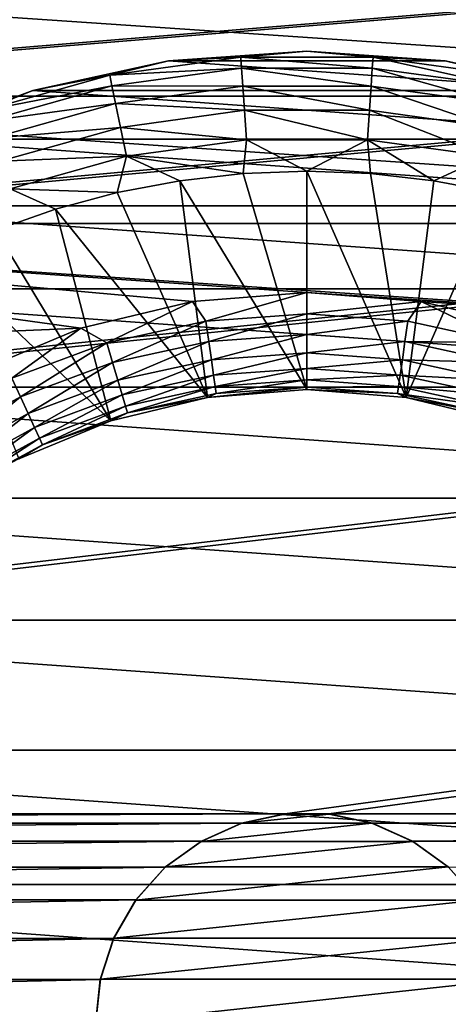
# Model space of a CAD drawing. Header units: metres. Extents: x -200 to 200, y -200 to 200.
# Tile 56 of 88: x -3.4 to 1.67, y 0.24 to 11.87. Entities that reach past the tile are written whole.
import ezdxf

# ---------------------------------------------------------------- set-up
doc = ezdxf.new("R2010")
doc.units = ezdxf.units.M
doc.layers.add('solid_P34200', color=7, linetype='CONTINUOUS')

msp = doc.modelspace()

# ---------------------------------------------------------------- linework, layer by layer
at = {"layer": 'solid_P34200'}
for points in [[(170.058914, 25.814287, 5), (-170.058914, 2.485712, 5), (-169.541077, 2.485712, 5)], [(-0.25892, 25.814287, 5), (-28.04108, 25.814287, 5), (-170.058914, 2.485712, 5)], [(0.25892, 25.814287, 5), (-0.25892, 25.814287, 5), (-170.058914, 2.485712, 5)], [(28.04108, 25.814287, 5), (0.25892, 25.814287, 5), (-170.058914, 2.485712, 5)], [(170.058914, 25.814287, 5), (169.541077, 25.814287, 5), (-170.058914, 2.485712, 5)], [(141.758926, 25.814287, 5), (-170.058914, 2.485712, 5), (169.541077, 25.814287, 5)], [(141.758926, 25.814287, 5), (141.241074, 25.814287, 5), (-170.058914, 2.485712, 5)], [(113.458923, 25.814287, 5), (-170.058914, 2.485712, 5), (141.241074, 25.814287, 5)], [(113.458923, 25.814287, 5), (112.941078, 25.814287, 5), (-170.058914, 2.485712, 5)], [(85.15892, 25.814287, 5), (-170.058914, 2.485712, 5), (112.941078, 25.814287, 5)], [(85.15892, 25.814287, 5), (84.641083, 25.814287, 5), (-170.058914, 2.485712, 5)], [(56.858921, 25.814287, 5), (-170.058914, 2.485712, 5), (84.641083, 25.814287, 5)], [(56.858921, 25.814287, 5), (56.34108, 25.814287, 5), (-170.058914, 2.485712, 5)], [(28.55892, 25.814287, 5), (-170.058914, 2.485712, 5), (56.34108, 25.814287, 5)], [(28.55892, 25.814287, 5), (28.04108, 25.814287, 5), (-170.058914, 2.485712, 5)], [(170.058914, 25.814287, 5), (-169.541077, 2.485712, 5), (-141.758926, 2.485712, 5)], [(170.058914, 25.814287, 5), (-141.758926, 2.485712, 5), (-141.241074, 2.485712, 5)], [(170.058914, 25.814287, 5), (-141.241074, 2.485712, 5), (-113.458923, 2.485712, 5)], [(170.058914, 25.814287, 5), (-113.458923, 2.485712, 5), (-112.941078, 2.485712, 5)], [(170.058914, 25.814287, 5), (-112.941078, 2.485712, 5), (-85.15892, 2.485712, 5)], [(170.058914, 25.814287, 5), (-85.15892, 2.485712, 5), (-84.641083, 2.485712, 5)], [(170.058914, 25.814287, 5), (-84.641083, 2.485712, 5), (-56.858921, 2.485712, 5)], [(170.058914, 25.814287, 5), (-56.858921, 2.485712, 5), (-56.34108, 2.485712, 5)], [(170.058914, 25.814287, 5), (-56.34108, 2.485712, 5), (-28.55892, 2.485712, 5)], [(170.058914, 25.814287, 5), (-28.55892, 2.485712, 5), (-28.04108, 2.485712, 5)], [(170.058914, 25.814287, 5), (-28.04108, 2.485712, 5), (-0.25892, 2.485712, 5)], [(170.058914, 25.814287, 5), (-0.25892, 2.485712, 5), (0.25892, 2.485712, 5)], [(28.04108, 2.485712, 5), (170.058914, 25.814287, 5), (0.25892, 2.485712, 5)], [(10.234398, 10.965528, -18.296), (-10.234398, 10.965528, -18.296), (-8.65241, 12.250651, -18.296)], [(10.234398, 10.965528, -18.296), (-8.65241, 12.250651, -18.296), (8.65241, 12.250651, -18.296)], [(-0.781782, 11.429252, -29.580248), (-2.330784, 11.216346, -29.580248), (-0.772826, 11.298323, -29.156902)], [(-1.636621, 11.382947, -30.019056), (-2.330784, 11.216346, -29.580248), (-0.781782, 11.429252, -29.580248)], [(0, 11.5, -30.019056), (-1.636621, 11.382947, -30.019056), (-0.781782, 11.429252, -29.580248)], [(-1.636621, 11.382947, -38.5), (-1.636621, 11.382947, -30.019056), (0, 11.5, -30.019056)], [(0, 11.498219, -38.5), (-1.636621, 11.382947, -38.5), (0, 11.5, -30.019056)], [(1.636621, 11.382947, -38.5), (-1.636621, 11.382947, -38.5), (0, 11.498219, -38.5)], [(0, 11.5, -30.019056), (-0.781782, 11.429252, -29.580248), (0.781782, 11.429252, -29.580248)], [(-0.781782, 11.429252, -29.580248), (-0.772826, 11.298323, -29.156902), (0.772826, 11.298323, -29.156902)], [(0.781782, 11.429252, -29.580248), (-0.781782, 11.429252, -29.580248), (0.772826, 11.298323, -29.156902)], [(1.636621, 11.382947, -30.019056), (0, 11.5, -30.019056), (0.781782, 11.429252, -29.580248)], [(0, 11.498219, -38.5), (0, 11.5, -30.019056), (1.636621, 11.382947, -30.019056)], [(1.636621, 11.382947, -38.5), (0, 11.498219, -38.5), (1.636621, 11.382947, -30.019056)], [(0.781782, 11.429252, -29.580248), (0.772826, 11.298323, -29.156902), (2.304083, 11.087856, -29.156902)], [(2.330784, 11.216346, -29.580248), (0.781782, 11.429252, -29.580248), (2.304083, 11.087856, -29.156902)], [(1.636621, 11.382947, -30.019056), (0.781782, 11.429252, -29.580248), (2.330784, 11.216346, -29.580248)], [(-1.636621, 11.382947, -30.019056), (-3.239924, 11.034169, -30.019056), (-2.330784, 11.216346, -29.580248)], [(-3.239423, 11.03246, -38.5), (-3.239924, 11.034169, -30.019056), (-1.636621, 11.382947, -30.019056)], [(-1.636621, 11.382947, -38.5), (-3.239423, 11.03246, -38.5), (-1.636621, 11.382947, -30.019056)], [(3.239423, 11.03246, -38.5), (-3.239423, 11.03246, -38.5), (-1.636621, 11.382947, -38.5)], [(-2.330784, 11.216346, -29.580248), (-2.304083, 11.087856, -29.156902), (-0.772826, 11.298323, -29.156902)], [(-0.772826, 11.298323, -29.156902), (-2.304083, 11.087856, -29.156902), (-0.758281, 11.08568, -28.768295)], [(3.239423, 11.03246, -38.5), (-1.636621, 11.382947, -38.5), (1.636621, 11.382947, -38.5)], [(-0.772826, 11.298323, -29.156902), (-0.758281, 11.08568, -28.768295), (0.758281, 11.08568, -28.768295)], [(0.772826, 11.298323, -29.156902), (-0.772826, 11.298323, -29.156902), (0.758281, 11.08568, -28.768295)], [(0.772826, 11.298323, -29.156902), (0.758281, 11.08568, -28.768295), (2.260718, 10.879174, -28.768295)], [(2.304083, 11.087856, -29.156902), (0.772826, 11.298323, -29.156902), (2.260718, 10.879174, -28.768295)], [(3.239924, 11.034169, -30.019056), (1.636621, 11.382947, -30.019056), (2.330784, 11.216346, -29.580248)], [(1.636621, 11.382947, -38.5), (1.636621, 11.382947, -30.019056), (3.239924, 11.034169, -30.019056)], [(3.239423, 11.03246, -38.5), (1.636621, 11.382947, -38.5), (3.239924, 11.034169, -30.019056)], [(-2.330784, 11.216346, -29.580248), (-3.836367, 10.794501, -29.580248), (-2.304083, 11.087856, -29.156902)], [(-3.239924, 11.034169, -30.019056), (-3.836367, 10.794501, -29.580248), (-2.330784, 11.216346, -29.580248)], [(-3.836367, 10.794501, -29.580248), (-3.792419, 10.670844, -29.156902), (-2.304083, 11.087856, -29.156902)], [(-2.304083, 11.087856, -29.156902), (-3.792419, 10.670844, -29.156902), (-2.260718, 10.879174, -28.768295)], [(-2.304083, 11.087856, -29.156902), (-2.260718, 10.879174, -28.768295), (-0.758281, 11.08568, -28.768295)], [(-0.758281, 11.08568, -28.768295), (-2.260718, 10.879174, -28.768295), (-0.738733, 10.79989, -28.430084)], [(-0.758281, 11.08568, -28.768295), (-0.738733, 10.79989, -28.430084), (0.738733, 10.79989, -28.430084)], [(0.758281, 11.08568, -28.768295), (-0.758281, 11.08568, -28.768295), (0.738733, 10.79989, -28.430084)], [(0.758281, 11.08568, -28.768295), (0.738733, 10.79989, -28.430084), (2.202437, 10.598708, -28.430084)], [(2.260718, 10.879174, -28.768295), (0.758281, 11.08568, -28.768295), (2.202437, 10.598708, -28.430084)], [(11.635951, 9.462632, -18.296), (-11.635951, 9.462632, -18.296), (-10.234398, 10.965528, -18.296)], [(11.635951, 9.462632, -18.296), (-10.234398, 10.965528, -18.296), (10.234398, 10.965528, -18.296)], [(-3.239924, 11.034169, -30.019056), (-4.777273, 10.460768, -30.019056), (-3.836367, 10.794501, -29.580248)], [(-4.777273, 10.460768, -38.5), (-4.777273, 10.460768, -30.019056), (-3.239924, 11.034169, -30.019056)], [(-3.239423, 11.03246, -38.5), (-4.777273, 10.460768, -38.5), (-3.239924, 11.034169, -30.019056)], [(4.777273, 10.460768, -38.5), (-4.777273, 10.460768, -38.5), (-3.239423, 11.03246, -38.5)], [(4.777273, 10.460768, -38.5), (-3.239423, 11.03246, -38.5), (3.239423, 11.03246, -38.5)], [(-3.792419, 10.670844, -29.156902), (-3.721043, 10.470011, -28.768295), (-2.260718, 10.879174, -28.768295)], [(-2.260718, 10.879174, -28.768295), (-3.721043, 10.470011, -28.768295), (-2.202437, 10.598708, -28.430084)], [(-2.260718, 10.879174, -28.768295), (-2.202437, 10.598708, -28.430084), (-0.738733, 10.79989, -28.430084)], [(-0.738733, 10.79989, -28.430084), (-2.202437, 10.598708, -28.430084), (-0.714968, 10.452469, -28.155899)], [(-0.738733, 10.79989, -28.430084), (-0.714968, 10.452469, -28.155899), (0.714968, 10.452469, -28.155899)], [(0.738733, 10.79989, -28.430084), (-0.738733, 10.79989, -28.430084), (0.714968, 10.452469, -28.155899)], [(0.738733, 10.79989, -28.430084), (0.714968, 10.452469, -28.155899), (2.131587, 10.257759, -28.155899)], [(2.202437, 10.598708, -28.430084), (0.738733, 10.79989, -28.430084), (2.131587, 10.257759, -28.155899)], [(-3.721043, 10.470011, -28.768295), (-3.625114, 10.200093, -28.430084), (-2.202437, 10.598708, -28.430084)], [(-2.202437, 10.598708, -28.430084), (-3.625114, 10.200093, -28.430084), (-2.131587, 10.257759, -28.155899)], [(-2.202437, 10.598708, -28.430084), (-2.131587, 10.257759, -28.155899), (-0.714968, 10.452469, -28.155899)], [(6.216406, 9.672917, -38.5), (-6.216406, 9.672917, -38.5), (-4.777273, 10.460768, -38.5)], [(6.216406, 9.672917, -38.5), (-4.777273, 10.460768, -38.5), (4.777273, 10.460768, -38.5)], [(-0.714968, 10.452469, -28.155899), (-2.131587, 10.257759, -28.155899), (-0.753379, 10.053141, -27.956944)], [(-0.714968, 10.452469, -28.155899), (-0.753379, 10.053141, -27.956944), (0, 10.08133, -27.956944)], [(0.714968, 10.452469, -28.155899), (-0.714968, 10.452469, -28.155899), (0, 10.08133, -27.956944)], [(0.714968, 10.452469, -28.155899), (0, 10.08133, -27.956944), (0.753379, 10.053141, -27.956944)], [(0.714968, 10.452469, -28.155899), (0.753379, 10.053141, -27.956944), (1.502544, 9.96873, -27.956944)], [(2.131587, 10.257759, -28.155899), (0.714968, 10.452469, -28.155899), (1.502544, 9.96873, -27.956944)], [(-3.625114, 10.200093, -28.430084), (-3.508498, 9.871967, -28.155899), (-2.131587, 10.257759, -28.155899)], [(-2.131587, 10.257759, -28.155899), (-3.508498, 9.871967, -28.155899), (-2.243307, 9.82857, -27.956944)], [(-2.131587, 10.257759, -28.155899), (-2.243307, 9.82857, -27.956944), (-1.502544, 9.96873, -27.956944)], [(-2.131587, 10.257759, -28.155899), (-1.502544, 9.96873, -27.956944), (-0.753379, 10.053141, -27.956944)], [(2.131587, 10.257759, -28.155899), (1.502544, 9.96873, -27.956944), (2.243307, 9.82857, -27.956944)], [(-0.753379, 10.053141, -27.956944), (-1.502544, 9.96873, -27.956944), (0, 7.5, -26.968828)], [(0, 10.08133, -27.956944), (-0.753379, 10.053141, -27.956944), (0, 7.5, -26.968828)], [(0, 10.08133, -27.956944), (0, 7.5, -26.968828), (1.173259, 7.407662, -26.968828)], [(0.753379, 10.053141, -27.956944), (0, 10.08133, -27.956944), (1.173259, 7.407662, -26.968828)], [(1.502544, 9.96873, -27.956944), (0.753379, 10.053141, -27.956944), (1.173259, 7.407662, -26.968828)], [(-1.502544, 9.96873, -27.956944), (-2.243307, 9.82857, -27.956944), (-1.173259, 7.407662, -26.968828)], [(-1.502544, 9.96873, -27.956944), (-1.173259, 7.407662, -26.968828), (0, 7.5, -26.968828)], [(2.243307, 9.82857, -27.956944), (1.502544, 9.96873, -27.956944), (1.173259, 7.407662, -26.968828)], [(-3.508498, 9.871967, -28.155899), (-3.683124, 9.384446, -27.956944), (-2.971524, 9.633445, -27.956944)], [(-3.508498, 9.871967, -28.155899), (-2.971524, 9.633445, -27.956944), (-2.243307, 9.82857, -27.956944)], [(-2.243307, 9.82857, -27.956944), (-2.971524, 9.633445, -27.956944), (-1.173259, 7.407662, -26.968828)], [(2.243307, 9.82857, -27.956944), (1.173259, 7.407662, -26.968828), (2.317627, 7.132924, -26.968828)], [(7.530899, 8.69112, -38.5), (-7.530899, 8.69112, -38.5), (-6.216406, 9.672917, -38.5)], [(7.530899, 8.69112, -38.5), (-6.216406, 9.672917, -38.5), (6.216406, 9.672917, -38.5)], [(-2.971524, 9.633445, -27.956944), (-3.683124, 9.384446, -27.956944), (-2.317627, 7.132924, -26.968828)], [(-2.971524, 9.633445, -27.956944), (-2.317627, 7.132924, -26.968828), (-1.173259, 7.407662, -26.968828)], [(-2.672379, 8.224737, -18.296), (-12.814107, 7.796901, -18.296), (-11.635951, 9.462632, -18.296)], [(12.814107, 7.796901, -18.296), (-11.635951, 9.462632, -18.296), (11.635951, 9.462632, -18.296)], [(0, 8.648, -18.296), (-11.635951, 9.462632, -18.296), (12.814107, 7.796901, -18.296)], [(-1.352539, 8.539595, -18.296), (-2.672379, 8.224737, -18.296), (-11.635951, 9.462632, -18.296)], [(0, 8.648, -18.296), (-1.352539, 8.539595, -18.296), (-11.635951, 9.462632, -18.296)], [(-3.683124, 9.384446, -27.956944), (-4.374125, 9.082965, -27.956944), (-2.317627, 7.132924, -26.968828)], [(-4.374125, 9.082965, -27.956944), (-3.404929, 6.682549, -26.968828), (-2.317627, 7.132924, -26.968828)], [(8.689775, 7.529732, -38.5), (-8.689775, 7.529732, -38.5), (-7.530899, 8.69112, -38.5)], [(8.689775, 7.529732, -38.5), (-7.530899, 8.69112, -38.5), (7.530899, 8.69112, -38.5)], [(-1.194563, 8.308365, -18.324497), (-1.352539, 8.539595, -18.296), (0, 8.648, -18.296)], [(0, 8.393802, -18.324497), (-1.194563, 8.308365, -18.324497), (0, 8.648, -18.296)], [(1.352539, 8.539595, -18.296), (0, 8.648, -18.296), (12.814107, 7.796901, -18.296)], [(0, 8.393802, -18.324497), (0, 8.648, -18.296), (1.352539, 8.539595, -18.296)], [(-2.364807, 8.053794, -18.324497), (-2.672379, 8.224737, -18.296), (-1.352539, 8.539595, -18.296)], [(-1.194563, 8.308365, -18.324497), (-2.364807, 8.053794, -18.324497), (-1.352539, 8.539595, -18.296)], [(1.194563, 8.308365, -18.324497), (0, 8.393802, -18.324497), (1.352539, 8.539595, -18.296)], [(2.364807, 8.053794, -18.324497), (1.194563, 8.308365, -18.324497), (1.352539, 8.539595, -18.296)], [(2.672379, 8.224737, -18.296), (1.352539, 8.539595, -18.296), (12.814107, 7.796901, -18.296)], [(2.364807, 8.053794, -18.324497), (1.352539, 8.539595, -18.296), (2.672379, 8.224737, -18.296)], [(-1.159984, 8.067866, -18.409241), (-1.194563, 8.308365, -18.324497), (0, 8.393802, -18.324497)], [(0, 8.15083, -18.409241), (-1.159984, 8.067866, -18.409241), (0, 8.393802, -18.324497)], [(0, 8.15083, -18.409241), (0, 8.393802, -18.324497), (1.194563, 8.308365, -18.324497)], [(-2.296354, 7.820664, -18.409241), (-2.364807, 8.053794, -18.324497), (-1.194563, 8.308365, -18.324497)], [(-1.159984, 8.067866, -18.409241), (-2.296354, 7.820664, -18.409241), (-1.194563, 8.308365, -18.324497)], [(1.159984, 8.067866, -18.409241), (0, 8.15083, -18.409241), (1.194563, 8.308365, -18.324497)], [(1.159984, 8.067866, -18.409241), (1.194563, 8.308365, -18.324497), (2.364807, 8.053794, -18.324497)], [(-2.672379, 8.224737, -18.296), (-3.925221, 7.70368, -18.296), (-12.814107, 7.796901, -18.296)], [(-3.486911, 7.635271, -18.324497), (-3.925221, 7.70368, -18.296), (-2.672379, 8.224737, -18.296)], [(-2.364807, 8.053794, -18.324497), (-3.486911, 7.635271, -18.324497), (-2.672379, 8.224737, -18.296)], [(-1.128961, 7.852093, -18.545977), (-1.159984, 8.067866, -18.409241), (0, 8.15083, -18.409241)], [(0, 7.932838, -18.545977), (-1.128961, 7.852093, -18.545977), (0, 8.15083, -18.409241)], [(0, 7.932838, -18.545977), (0, 8.15083, -18.409241), (1.159984, 8.067866, -18.409241)], [(-3.385977, 7.414256, -18.409241), (-3.486911, 7.635271, -18.324497), (-2.364807, 8.053794, -18.324497)], [(-2.296354, 7.820664, -18.409241), (-3.385977, 7.414256, -18.409241), (-2.364807, 8.053794, -18.324497)], [(-2.234939, 7.611503, -18.545977), (-2.296354, 7.820664, -18.409241), (-1.159984, 8.067866, -18.409241)], [(-1.128961, 7.852093, -18.545977), (-2.234939, 7.611503, -18.545977), (-1.159984, 8.067866, -18.409241)], [(1.128961, 7.852093, -18.545977), (0, 7.932838, -18.545977), (1.159984, 8.067866, -18.409241)], [(1.128961, 7.852093, -18.545977), (1.159984, 8.067866, -18.409241), (2.296354, 7.820664, -18.409241)], [(2.296354, 7.820664, -18.409241), (1.159984, 8.067866, -18.409241), (2.364807, 8.053794, -18.324497)], [(-1.103051, 7.671887, -18.727831), (-1.128961, 7.852093, -18.545977), (0, 7.932838, -18.545977)], [(0, 7.750779, -18.727831), (-1.103051, 7.671887, -18.727831), (0, 7.932838, -18.545977)], [(0, 7.750779, -18.727831), (0, 7.932838, -18.545977), (1.128961, 7.852093, -18.545977)], [(-3.29542, 7.215963, -18.545977), (-3.385977, 7.414256, -18.409241), (-2.296354, 7.820664, -18.409241)], [(-2.234939, 7.611503, -18.545977), (-3.29542, 7.215963, -18.545977), (-2.296354, 7.820664, -18.409241)], [(-2.183647, 7.436818, -18.727831), (-2.234939, 7.611503, -18.545977), (-1.128961, 7.852093, -18.545977)], [(-1.103051, 7.671887, -18.727831), (-2.183647, 7.436818, -18.727831), (-1.128961, 7.852093, -18.545977)], [(1.103051, 7.671887, -18.727831), (0, 7.750779, -18.727831), (1.128961, 7.852093, -18.545977)], [(1.103051, 7.671887, -18.727831), (1.128961, 7.852093, -18.545977), (2.234939, 7.611503, -18.545977)], [(2.234939, 7.611503, -18.545977), (1.128961, 7.852093, -18.545977), (2.296354, 7.820664, -18.409241)], [(-1.083557, 7.536302, -18.945669), (-1.103051, 7.671887, -18.727831), (0, 7.750779, -18.727831)], [(0, 7.6138, -18.945669), (-1.083557, 7.536302, -18.945669), (0, 7.750779, -18.727831)], [(0, 7.6138, -18.945669), (0, 7.750779, -18.727831), (1.103051, 7.671887, -18.727831)], [(-3.385977, 7.414256, -18.409241), (-4.406672, 6.856915, -18.409241), (-3.486911, 7.635271, -18.324497)], [(-3.21979, 7.050356, -18.727831), (-3.29542, 7.215963, -18.545977), (-2.234939, 7.611503, -18.545977)], [(-2.183647, 7.436818, -18.727831), (-3.21979, 7.050356, -18.727831), (-2.234939, 7.611503, -18.545977)], [(-2.145055, 7.305387, -18.945669), (-2.183647, 7.436818, -18.727831), (-1.103051, 7.671887, -18.727831)], [(-1.083557, 7.536302, -18.945669), (-2.145055, 7.305387, -18.945669), (-1.103051, 7.671887, -18.727831)], [(-1.071458, 7.452151, -19.188545), (-1.083557, 7.536302, -18.945669), (0, 7.6138, -18.945669)], [(0, 7.528783, -19.188545), (-1.071458, 7.452151, -19.188545), (0, 7.6138, -18.945669)], [(1.083557, 7.536302, -18.945669), (0, 7.6138, -18.945669), (1.103051, 7.671887, -18.727831)], [(0, 7.528783, -19.188545), (0, 7.6138, -18.945669), (1.083557, 7.536302, -18.945669)], [(1.083557, 7.536302, -18.945669), (1.103051, 7.671887, -18.727831), (2.183647, 7.436818, -18.727831)], [(2.183647, 7.436818, -18.727831), (1.103051, 7.671887, -18.727831), (2.234939, 7.611503, -18.545977)], [(9.674416, 6.21737, -38.5), (-9.674416, 6.21737, -38.5), (-8.689775, 7.529732, -38.5)], [(9.674416, 6.21737, -38.5), (-8.689775, 7.529732, -38.5), (8.689775, 7.529732, -38.5)], [(-2.121103, 7.223814, -19.188545), (-2.145055, 7.305387, -18.945669), (-1.083557, 7.536302, -18.945669)], [(-1.071458, 7.452151, -19.188545), (-2.121103, 7.223814, -19.188545), (-1.083557, 7.536302, -18.945669)], [(-1.173259, 7.407662, -19.444), (-2.121103, 7.223814, -19.188545), (-1.071458, 7.452151, -19.188545)], [(-1.173259, 7.407662, -19.444), (-1.071458, 7.452151, -19.188545), (0, 7.528783, -19.188545)], [(0, 7.5, -19.444), (-1.173259, 7.407662, -19.444), (0, 7.528783, -19.188545)], [(-1.173259, 7.407662, -26.968828), (-1.173259, 7.407662, -19.444), (0, 7.5, -19.444)], [(0, 7.5, -26.968828), (-1.173259, 7.407662, -26.968828), (0, 7.5, -19.444)], [(1.071458, 7.452151, -19.188545), (0, 7.528783, -19.188545), (1.083557, 7.536302, -18.945669)], [(0, 7.5, -19.444), (0, 7.528783, -19.188545), (1.071458, 7.452151, -19.188545)], [(1.173259, 7.407662, -19.444), (0, 7.5, -19.444), (1.071458, 7.452151, -19.188545)], [(0, 7.5, -26.968828), (0, 7.5, -19.444), (1.173259, 7.407662, -19.444)], [(1.173259, 7.407662, -26.968828), (0, 7.5, -26.968828), (1.173259, 7.407662, -19.444)], [(1.071458, 7.452151, -19.188545), (1.083557, 7.536302, -18.945669), (2.145055, 7.305387, -18.945669)], [(2.121103, 7.223814, -19.188545), (1.071458, 7.452151, -19.188545), (2.145055, 7.305387, -18.945669)], [(1.173259, 7.407662, -19.444), (1.071458, 7.452151, -19.188545), (2.121103, 7.223814, -19.188545)], [(2.145055, 7.305387, -18.945669), (1.083557, 7.536302, -18.945669), (2.183647, 7.436818, -18.727831)], [(-4.288816, 6.673528, -18.545977), (-4.406672, 6.856915, -18.409241), (-3.385977, 7.414256, -18.409241)], [(-3.29542, 7.215963, -18.545977), (-4.288816, 6.673528, -18.545977), (-3.385977, 7.414256, -18.409241)], [(-3.162887, 6.925756, -18.945669), (-3.21979, 7.050356, -18.727831), (-2.183647, 7.436818, -18.727831)], [(-2.145055, 7.305387, -18.945669), (-3.162887, 6.925756, -18.945669), (-2.183647, 7.436818, -18.727831)], [(-1.173259, 7.407662, -19.444), (-2.317627, 7.132924, -19.444), (-2.121103, 7.223814, -19.188545)], [(-2.317627, 7.132924, -26.968828), (-2.317627, 7.132924, -19.444), (-1.173259, 7.407662, -19.444)], [(-1.173259, 7.407662, -26.968828), (-2.317627, 7.132924, -26.968828), (-1.173259, 7.407662, -19.444)], [(2.317627, 7.132924, -19.444), (1.173259, 7.407662, -19.444), (2.121103, 7.223814, -19.188545)], [(1.173259, 7.407662, -26.968828), (1.173259, 7.407662, -19.444), (2.317627, 7.132924, -19.444)], [(2.317627, 7.132924, -26.968828), (1.173259, 7.407662, -26.968828), (2.317627, 7.132924, -19.444)], [(-4.190387, 6.52037, -18.727831), (-4.288816, 6.673528, -18.545977), (-3.29542, 7.215963, -18.545977)], [(-3.21979, 7.050356, -18.727831), (-4.190387, 6.52037, -18.727831), (-3.29542, 7.215963, -18.545977)], [(-3.127569, 6.848422, -19.188545), (-3.162887, 6.925756, -18.945669), (-2.145055, 7.305387, -18.945669)], [(-2.121103, 7.223814, -19.188545), (-3.127569, 6.848422, -19.188545), (-2.145055, 7.305387, -18.945669)], [(-2.317627, 7.132924, -19.444), (-3.127569, 6.848422, -19.188545), (-2.121103, 7.223814, -19.188545)], [(-2.317627, 7.132924, -19.444), (-3.404929, 6.682549, -19.444), (-3.127569, 6.848422, -19.188545)], [(-3.404929, 6.682549, -26.968828), (-3.404929, 6.682549, -19.444), (-2.317627, 7.132924, -19.444)], [(-2.317627, 7.132924, -26.968828), (-3.404929, 6.682549, -26.968828), (-2.317627, 7.132924, -19.444)], [(-4.116331, 6.405136, -18.945669), (-4.190387, 6.52037, -18.727831), (-3.21979, 7.050356, -18.727831)], [(-3.162887, 6.925756, -18.945669), (-4.116331, 6.405136, -18.945669), (-3.21979, 7.050356, -18.727831)], [(-4.070367, 6.333615, -19.188545), (-4.116331, 6.405136, -18.945669), (-3.162887, 6.925756, -18.945669)], [(-3.127569, 6.848422, -19.188545), (-4.070367, 6.333615, -19.188545), (-3.162887, 6.925756, -18.945669)], [(-3.404929, 6.682549, -19.444), (-4.070367, 6.333615, -19.188545), (-3.127569, 6.848422, -19.188545)], [(10.459147, 4.776533, -38.5), (-10.459147, 4.776533, -38.5), (-9.674416, 6.21737, -38.5)], [(10.459147, 4.776533, -38.5), (-9.674416, 6.21737, -38.5), (9.674416, 6.21737, -38.5)], [(11.034169, 3.239924, -38.5), (-11.034169, 3.239924, -38.5), (-10.459147, 4.776533, -38.5)], [(11.034169, 3.239924, -38.5), (-10.459147, 4.776533, -38.5), (10.459147, 4.776533, -38.5)], [(11.378825, 1.652772, -38.5), (-11.378825, 1.652772, -38.5), (-11.034169, 3.239924, -38.5)], [(11.378825, 1.652772, -38.5), (-11.034169, 3.239924, -38.5), (11.034169, 3.239924, -38.5)], [(-0.25892, 2.485712, 5), (-28.04108, 2.485712, 5), (-27.525312, 2.376353, 5)], [(-0.774688, 2.376353, 5), (-0.25892, 2.485712, 5), (-27.525312, 2.376353, 5)], [(-0.264635, 2.484521, 7.5), (-0.25892, 2.485712, 5), (-0.774688, 2.376353, 5)], [(-0.264635, 2.484521, 7.5), (-0.774688, 2.376353, 5), (-0.768778, 2.377861, 7.5)], [(0.264635, 2.484521, 7.5), (-0.264635, 2.484521, 7.5), (-0.768778, 2.377861, 7.5)], [(0.768778, 2.377861, 7.5), (0.264635, 2.484521, 7.5), (-0.768778, 2.377861, 7.5)], [(0.264635, 2.484521, 7.5), (-0.25892, 2.485712, 5), (-0.264635, 2.484521, 7.5)], [(0.264635, 2.484521, 7.5), (0.25892, 2.485712, 5), (-0.25892, 2.485712, 5)], [(28.04108, 2.485712, 5), (0.25892, 2.485712, 5), (0.774688, 2.376353, 5)], [(0.768778, 2.377861, 7.5), (0.774688, 2.376353, 5), (0.25892, 2.485712, 5)], [(0.768778, 2.377861, 7.5), (0.25892, 2.485712, 5), (0.264635, 2.484521, 7.5)], [(27.525312, 2.376353, 5), (28.04108, 2.485712, 5), (0.774688, 2.376353, 5)], [(-0.774688, 2.376353, 5), (-27.525312, 2.376353, 5), (-27.052181, 2.165069, 5)], [(-1.247818, 2.165069, 5), (-0.774688, 2.376353, 5), (-27.052181, 2.165069, 5)], [(-0.768778, 2.377861, 7.5), (-1.247818, 2.165069, 5), (-1.251533, 2.162048, 7.5)], [(0.768778, 2.377861, 7.5), (-0.768778, 2.377861, 7.5), (-1.251533, 2.162048, 7.5)], [(1.251533, 2.162048, 7.5), (0.768778, 2.377861, 7.5), (-1.251533, 2.162048, 7.5)], [(-0.768778, 2.377861, 7.5), (-0.774688, 2.376353, 5), (-1.247818, 2.165069, 5)], [(1.251533, 2.162048, 7.5), (0.774688, 2.376353, 5), (0.768778, 2.377861, 7.5)], [(27.525312, 2.376353, 5), (0.774688, 2.376353, 5), (1.247818, 2.165069, 5)], [(1.251533, 2.162048, 7.5), (1.247818, 2.165069, 5), (0.774688, 2.376353, 5)], [(27.052181, 2.165069, 5), (27.525312, 2.376353, 5), (1.247818, 2.165069, 5)], [(-1.247818, 2.165069, 5), (-27.052181, 2.165069, 5), (-26.625776, 1.85621, 5)], [(-1.674224, 1.85621, 5), (-1.247818, 2.165069, 5), (-26.625776, 1.85621, 5)], [(-1.251533, 2.162048, 7.5), (-1.247818, 2.165069, 5), (-1.674224, 1.85621, 5)], [(-1.251533, 2.162048, 7.5), (-1.674224, 1.85621, 5), (-1.670113, 1.859636, 7.5)], [(1.251533, 2.162048, 7.5), (-1.251533, 2.162048, 7.5), (-1.670113, 1.859636, 7.5)], [(1.670113, 1.859636, 7.5), (1.251533, 2.162048, 7.5), (-1.670113, 1.859636, 7.5)], [(27.052181, 2.165069, 5), (1.247818, 2.165069, 5), (1.674224, 1.85621, 5)], [(1.670113, 1.859636, 7.5), (1.674224, 1.85621, 5), (1.247818, 2.165069, 5)], [(1.670113, 1.859636, 7.5), (1.247818, 2.165069, 5), (1.251533, 2.162048, 7.5)], [(-1.674224, 1.85621, 5), (-26.625776, 1.85621, 5), (-26.279205, 1.469712, 5)], [(-2.020795, 1.469712, 5), (-1.674224, 1.85621, 5), (-26.279205, 1.469712, 5)], [(-1.670113, 1.859636, 7.5), (-2.020795, 1.469712, 5), (-2.021883, 1.466708, 7.5)], [(1.670113, 1.859636, 7.5), (-1.670113, 1.859636, 7.5), (-2.021883, 1.466708, 7.5)], [(2.021883, 1.466708, 7.5), (1.670113, 1.859636, 7.5), (-2.021883, 1.466708, 7.5)], [(-1.670113, 1.859636, 7.5), (-1.674224, 1.85621, 5), (-2.020795, 1.469712, 5)], [(2.021883, 1.466708, 7.5), (1.674224, 1.85621, 5), (1.670113, 1.859636, 7.5)], [(11.5, 0, -38.5), (-11.5, 0, -38.5), (-11.378825, 1.652772, -38.5)], [(11.5, 0, -38.5), (-11.378825, 1.652772, -38.5), (11.378825, 1.652772, -38.5)], [(-2.020795, 1.469712, 5), (-26.279205, 1.469712, 5), (-26.015661, 1.015567, 5)], [(-2.284338, 1.015567, 5), (-2.020795, 1.469712, 5), (-26.015661, 1.015567, 5)], [(-2.021883, 1.466708, 7.5), (-2.020795, 1.469712, 5), (-2.284338, 1.015567, 5)], [(-2.021883, 1.466708, 7.5), (-2.284338, 1.015567, 5), (-2.282807, 1.019079, 7.5)], [(2.021883, 1.466708, 7.5), (-2.021883, 1.466708, 7.5), (-2.282807, 1.019079, 7.5)], [(2.282807, 1.019079, 7.5), (2.021883, 1.466708, 7.5), (-2.282807, 1.019079, 7.5)], [(-2.284338, 1.015567, 5), (-26.015661, 1.015567, 5), (-25.857735, 0.52837, 5)], [(-2.442265, 0.52837, 5), (-2.284338, 1.015567, 5), (-25.857735, 0.52837, 5)], [(-2.282807, 1.019079, 7.5), (-2.284338, 1.015567, 5), (-2.442265, 0.52837, 5)], [(-2.282807, 1.019079, 7.5), (-2.442265, 0.52837, 5), (-2.439981, 0.532933, 7.5)], [(2.282807, 1.019079, 7.5), (-2.282807, 1.019079, 7.5), (-2.439981, 0.532933, 7.5)], [(2.439981, 0.532933, 7.5), (2.282807, 1.019079, 7.5), (-2.439981, 0.532933, 7.5)], [(-2.442265, 0.52837, 5), (-25.857735, 0.52837, 5), (-25.799999, 0, 5)], [(-2.5, 0, 5), (-2.442265, 0.52837, 5), (-25.799999, 0, 5)], [(-2.439981, 0.532933, 7.5), (-2.442265, 0.52837, 5), (-2.5, 0, 5)], [(-2.439981, 0.532933, 7.5), (-2.5, 0, 5), (-2.5, 0, 7.5)], [(2.439981, 0.532933, 7.5), (-2.5, 0, 7.5), (2.5, 0, 7.5)], [(2.439981, 0.532933, 7.5), (-2.439981, 0.532933, 7.5), (-2.5, 0, 7.5)]]:
    msp.add_3dface(points, dxfattribs=at)

doc.saveas('drawing.dxf')
